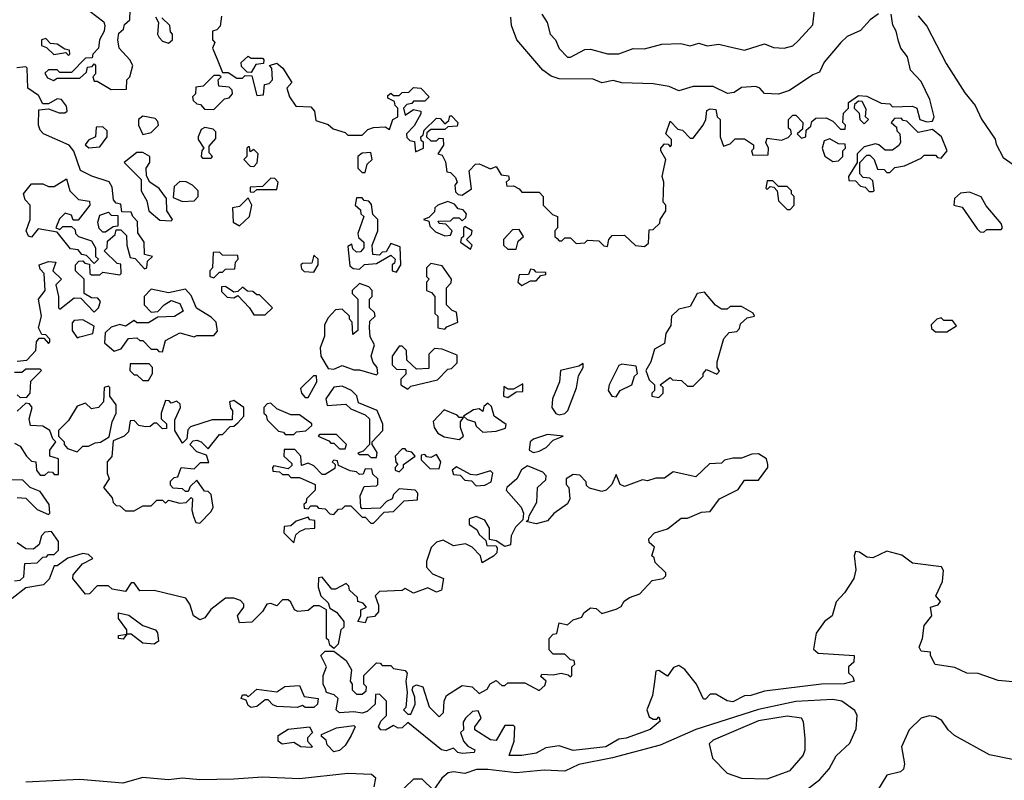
# Model space of a CAD drawing. Extents: x 2323203 to 2567568, y 883585 to 1022917.
# Tile 225 of 256: x 2497774 to 2501227, y 1016098 to 1018765. Entities that reach past the tile are written whole.
import ezdxf

# ---------------------------------------------------------------- set-up
doc = ezdxf.new("R2010")
doc.units = 0

msp = doc.modelspace()

# ---------------------------------------------------------------- linework, layer by layer
at = {"layer": '0CON10XD'}
for points in [[(2498020, 1018795), (2498068.3, 1018758.3), (2498072.5, 1018745), (2498070, 1018725), (2498053.3, 1018695), (2498050, 1018665), (2498030, 1018645), (2498028.3, 1018631.7), (2498005, 1018630), (2497955, 1018580), (2497915, 1018580), (2497905, 1018590), (2497875, 1018590), (2497861.7, 1018578.3), (2497871.7, 1018561.7), (2497892.5, 1018552.5), (2497905, 1018560), (2497985, 1018560), (2498008.3, 1018581.7), (2498011.7, 1018598.3), (2498028.3, 1018601.7), (2498035, 1018610), (2498040, 1018605), (2498040, 1018575), (2498030, 1018565), (2498035, 1018550), (2498045, 1018550), (2498095, 1018520), (2498148.3, 1018521.7), (2498150, 1018555), (2498160, 1018565), (2498170, 1018605), (2498160, 1018625), (2498122.5, 1018665), (2498117.5, 1018695), (2498121.7, 1018718.3), (2498138.3, 1018731.7), (2498141.7, 1018748.3), (2498160, 1018765), (2498161.7, 1018798.3)], [(2498250, 1018775), (2498260, 1018755), (2498257.5, 1018715), (2498263, 1018703), (2498275, 1018690), (2498295, 1018682.5), (2498310, 1018695), (2498310, 1018715), (2498303, 1018723), (2498300, 1018745), (2498271.7, 1018771.7)], [(2498481.7, 1018778.3), (2498477, 1018743), (2498465, 1018730), (2498450, 1018725), (2498450, 1018695), (2498457.5, 1018685), (2498450, 1018665), (2498466.4, 1018626.4)], [(2498466.4, 1018626.4), (2498485, 1018580), (2498505, 1018580), (2498535, 1018560), (2498555, 1018560), (2498565, 1018570), (2498588.3, 1018568.3), (2498605, 1018500), (2498628.3, 1018501.7), (2498631.7, 1018538.3), (2498648.3, 1018541.7), (2498660, 1018555), (2498657.5, 1018595), (2498650, 1018605), (2498675, 1018612.5), (2498696.7, 1018595), (2498727.5, 1018545), (2498710, 1018525), (2498720, 1018495), (2498741.7, 1018461.7), (2498795, 1018460), (2498807.5, 1018445), (2498811.7, 1018411.7), (2498855, 1018397.5), (2498873, 1018383), (2498915, 1018370), (2498925, 1018360), (2498975, 1018360), (2498995, 1018380), (2499015, 1018387.5), (2499055, 1018390), (2499070, 1018380), (2499082.5, 1018415), (2499100, 1018425), (2499100, 1018455), (2499090, 1018465), (2499088.3, 1018478.3), (2499065, 1018490), (2499065, 1018500), (2499075, 1018507.5), (2499085, 1018500), (2499105, 1018500), (2499115, 1018510), (2499138.3, 1018511.7), (2499155, 1018527.5), (2499180, 1018525), (2499210, 1018495), (2499195, 1018480), (2499155, 1018480), (2499148.3, 1018471.7), (2499131.7, 1018468.3), (2499120, 1018455), (2499125, 1018430), (2499155, 1018450), (2499180, 1018445), (2499180, 1018435), (2499157, 1018393), (2499130, 1018365), (2499131.7, 1018351.7), (2499141.7, 1018341.7), (2499158.3, 1018338.3), (2499161.7, 1018301.7), (2499190, 1018315), (2499190, 1018335), (2499181.7, 1018341.7), (2499180, 1018355), (2499188.3, 1018361.7), (2499191.7, 1018378.3), (2499235, 1018420), (2499248.3, 1018418.3), (2499265, 1018400), (2499278.3, 1018411.7), (2499281.7, 1018428.3), (2499288.3, 1018428.3), (2499310, 1018405), (2499308.3, 1018391.7), (2499275, 1018390), (2499265, 1018380), (2499215, 1018380), (2499201.7, 1018368.3), (2499200, 1018355), (2499215, 1018340), (2499235, 1018340), (2499245, 1018350), (2499258.3, 1018348.3), (2499260, 1018325), (2499240, 1018295), (2499255, 1018290), (2499267, 1018267), (2499271.7, 1018231.7), (2499285, 1018230), (2499301.7, 1018211.7), (2499307.5, 1018195), (2499300, 1018185), (2499301.7, 1018161.7), (2499311.7, 1018151.7), (2499325, 1018150), (2499358.3, 1018171.7), (2499350, 1018235), (2499371.7, 1018258.3), (2499385, 1018260), (2499425, 1018242.5), (2499445, 1018250), (2499461.7, 1018221.7), (2499488.3, 1018218.3), (2499490, 1018205), (2499480, 1018195), (2499481.7, 1018181.7), (2499505, 1018182.5), (2499525, 1018172.5), (2499535, 1018160), (2499595, 1018160), (2499610, 1018145), (2499610, 1018115), (2499641.7, 1018081.7), (2499660, 1018075), (2499660, 1018035), (2499650, 1018025), (2499650, 1018005), (2499658.3, 1017998.3), (2499665, 1017990), (2499675, 1017990), (2499685, 1018000), (2499705, 1018000), (2499725, 1017980), (2499755, 1017982.5), (2499765, 1017992.5), (2499805, 1017990), (2499821.7, 1017971.7), (2499835, 1017970), (2499840, 1017995), (2499851.7, 1018008.3), (2499895, 1018010), (2499933, 1017973), (2499965, 1017970), (2499978.3, 1017981.7), (2499981.7, 1018028.3), (2499995, 1018030), (2500018.3, 1018051.7), (2500020, 1018065), (2500040, 1018095), (2500040, 1018115), (2500030, 1018125), (2500032.5, 1018195), (2500026.7, 1018215), (2500040, 1018275), (2500022.5, 1018305), (2500022.5, 1018315), (2500035, 1018330), (2500048.3, 1018328.3), (2500055, 1018320), (2500060, 1018325), (2500060, 1018345), (2500040, 1018365), (2500055, 1018410), (2500081.7, 1018381.7), (2500098.3, 1018378.3), (2500125, 1018350), (2500135, 1018350), (2500170, 1018395), (2500180, 1018415), (2500183.6, 1018446.4), (2500195, 1018452.5), (2500215, 1018450), (2500220, 1018425), (2500230, 1018415), (2500230, 1018355), (2500241.7, 1018321.7), (2500265, 1018330), (2500283, 1018347), (2500315, 1018347.5), (2500347, 1018327), (2500347, 1018313), (2500340, 1018305), (2500345, 1018290), (2500398.3, 1018291.7), (2500400, 1018315), (2500390, 1018335), (2500395, 1018350), (2500445, 1018342.5), (2500468.3, 1018351.7), (2500480, 1018365), (2500478.3, 1018378.3), (2500470, 1018385), (2500470, 1018415), (2500485, 1018430), (2500495, 1018430), (2500520, 1018405), (2500518.3, 1018381.7), (2500500, 1018365), (2500515, 1018350), (2500530, 1018355), (2500531.7, 1018378.3), (2500548.3, 1018391.7), (2500551.7, 1018408.3), (2500565, 1018420), (2500601.7, 1018421.7), (2500625, 1018410), (2500651.7, 1018381.7), (2500668.3, 1018381.7), (2500670, 1018395), (2500660, 1018405), (2500663, 1018437), (2500680, 1018455), (2500680, 1018475), (2500715, 1018500), (2500745, 1018497.5), (2500795, 1018472.5), (2500825, 1018470), (2500835, 1018460), (2500905, 1018462.5), (2500920, 1018455), (2500930, 1018415), (2500955, 1018407.5), (2500975, 1018410), (2500980, 1018425), (2500965.7, 1018485), (2500935, 1018548.8), (2500898, 1018588), (2500887.5, 1018635), (2500863.3, 1018665), (2500855, 1018690), (2500847.5, 1018725), (2500835.7, 1018745.7), (2500829.2, 1018785)], [(2500785, 1018785.8), (2500756.2, 1018765), (2500722.5, 1018727.5), (2500675, 1018706), (2500653.8, 1018685), (2500595, 1018616.2), (2500578.8, 1018581.2), (2500555, 1018572), (2500472.7, 1018517.3), (2500435, 1018503.8), (2500386, 1018506), (2500368.8, 1018525), (2500355, 1018530.8), (2500305, 1018527.5), (2500279.6, 1018510.5), (2500256.4, 1018506.4), (2500205, 1018530.8), (2500135, 1018530.8), (2500085, 1018516.2), (2500051.2, 1018531.2), (2499995, 1018540.6), (2499885, 1018544.3), (2499855, 1018551.9), (2499815, 1018544.2), (2499785, 1018557.3), (2499665, 1018558.5), (2499637.6, 1018567.6), (2499607.9, 1018587.9), (2499516.7, 1018695), (2499498.6, 1018745), (2499495.7, 1018774.3)], [(2499604.2, 1018785), (2499624, 1018755), (2499634.2, 1018715), (2499652.5, 1018695), (2499665, 1018663.8), (2499695, 1018634.2), (2499705.6, 1018634.4), (2499755, 1018660.8), (2499775, 1018662), (2499835, 1018645.7), (2499875, 1018645.7), (2499925, 1018664.2), (2499965, 1018663.3), (2500025, 1018679.4), (2500092.3, 1018682.3), (2500125, 1018674.2), (2500155, 1018682.5), (2500185, 1018674.2), (2500225, 1018680), (2500258.8, 1018671.2), (2500315, 1018658), (2500385, 1018681.2), (2500417.3, 1018667.3), (2500455, 1018665.8), (2500485, 1018674.2), (2500505, 1018692), (2500555, 1018747.5), (2500561.2, 1018798.8)], [(2500925, 1018778.8), (2500955, 1018742.5), (2501022.2, 1018612.2), (2501088.5, 1018508.5), (2501124.5, 1018465), (2501147, 1018416.9), (2501195, 1018345.8), (2501198.3, 1018328.3), (2501222, 1018282), (2501257.8, 1018257.8)], [(2497945, 1018640), (2497950, 1018645), (2497948.3, 1018658.3), (2497931.7, 1018661.7), (2497905, 1018680), (2497881.7, 1018681.7), (2497865, 1018700), (2497850, 1018695), (2497850, 1018675), (2497868.3, 1018668.3), (2497893, 1018643), (2497935, 1018650), (2497945, 1018640)], [(2498585, 1018580), (2498571.7, 1018581.7), (2498551.7, 1018601.7), (2498550, 1018615), (2498575, 1018637.5), (2498585, 1018630), (2498625, 1018630), (2498630, 1018625), (2498628.3, 1018611.7), (2498601.7, 1018608.3), (2498585, 1018580)], [(2498125, 1017870), (2498130, 1017875), (2498128.3, 1017908.3), (2498115, 1017910), (2498070, 1017955), (2498080, 1017965), (2498081.7, 1017988.3), (2498108.3, 1018011.7), (2498111.7, 1018028.3), (2498128.3, 1018028.3), (2498148.3, 1018008.3), (2498150, 1017975), (2498161.7, 1017931.7), (2498178.3, 1017928.3), (2498211.7, 1017891.7), (2498220, 1017895), (2498221.7, 1017918.3), (2498240, 1017935), (2498211.7, 1017941.7), (2498210, 1017985), (2498188.3, 1018018.3), (2498187, 1018057), (2498170, 1018075), (2498165, 1018090), (2498131.7, 1018091.7), (2498128.3, 1018118.3), (2498111.7, 1018121.7), (2498103, 1018133), (2498098, 1018178), (2498087, 1018197), (2498026.4, 1018216.4), (2497987, 1018237), (2497963.9, 1018303.9), (2497946.7, 1018325), (2497857.5, 1018365), (2497845, 1018377.5), (2497840, 1018395), (2497841.2, 1018448.8), (2497875, 1018452.5), (2497911.7, 1018438.3), (2497931.7, 1018438.3), (2497940, 1018445), (2497938.3, 1018461.7), (2497920, 1018485), (2497905, 1018487.5), (2497875, 1018470), (2497855, 1018470), (2497839.3, 1018499.3), (2497802.5, 1018525), (2497800, 1018595), (2497795, 1018600), (2497763.6, 1018596.4)], [(2498455, 1018450), (2498491.7, 1018488.3), (2498508.3, 1018491.7), (2498520, 1018505), (2498518.3, 1018518.3), (2498508.3, 1018528.3), (2498471.7, 1018531.7), (2498470, 1018555), (2498480, 1018565), (2498475, 1018570), (2498455, 1018570), (2498417.5, 1018532.5), (2498391.7, 1018528.3), (2498390, 1018505), (2498380, 1018495), (2498381.7, 1018481.7), (2498395, 1018470), (2498408.3, 1018468.3), (2498421.7, 1018451.7), (2498455, 1018450)], [(2500735, 1018400), (2500750, 1018415), (2500740, 1018425), (2500741.7, 1018451.7), (2500728.3, 1018478.3), (2500715, 1018480), (2500701.7, 1018468.3), (2500700, 1018455), (2500717, 1018437), (2500720, 1018415), (2500735, 1018400)], [(2498205, 1018362.5), (2498235, 1018370), (2498260, 1018395), (2498258.3, 1018408.3), (2498248.3, 1018418.3), (2498205, 1018427.5), (2498190, 1018415), (2498190, 1018395), (2498205, 1018362.5)], [(2498016.4, 1018316.4), (2498055, 1018320), (2498080, 1018355), (2498080, 1018375), (2498065, 1018390), (2498041.7, 1018388.3), (2498040, 1018355), (2498015, 1018342.5), (2498003.9, 1018326.1), (2498016.4, 1018316.4)], [(2500765, 1018162.5), (2500770, 1018165), (2500765, 1018200), (2500755, 1018210), (2500731.7, 1018211.7), (2500720, 1018225), (2500720, 1018265), (2500745, 1018290), (2500755, 1018290), (2500770, 1018275), (2500781.7, 1018241.7), (2500805, 1018240), (2500815, 1018230), (2500825, 1018230), (2500842.5, 1018247.5), (2500877, 1018253), (2500935, 1018280), (2500945, 1018290), (2500985, 1018290), (2500991.7, 1018281.7), (2501005, 1018280), (2501026.2, 1018305), (2501006.7, 1018355), (2500975, 1018380), (2500925, 1018370), (2500885, 1018410), (2500871.7, 1018411.7), (2500865, 1018420), (2500841.7, 1018418.3), (2500830, 1018405), (2500848.3, 1018388.3), (2500850, 1018375), (2500860, 1018365), (2500862.5, 1018335), (2500856.4, 1018323.6), (2500835, 1018307.5), (2500808.3, 1018308.3), (2500787, 1018327), (2500775, 1018330), (2500735, 1018320), (2500710, 1018295), (2500710, 1018265), (2500680, 1018215), (2500681.7, 1018201.7), (2500705, 1018200), (2500721.7, 1018181.7), (2500738.3, 1018178.3), (2500753, 1018163), (2500765, 1018162.5)], [(2498445, 1018280), (2498450, 1018285), (2498438.3, 1018298.3), (2498438.3, 1018321.7), (2498461.7, 1018348.3), (2498461.7, 1018371.7), (2498451.7, 1018381.7), (2498422.5, 1018387.5), (2498410, 1018380), (2498400, 1018355), (2498400, 1018345), (2498420, 1018315), (2498413, 1018307), (2498410, 1018285), (2498415, 1018280), (2498445, 1018280)], [(2500625, 1018267.5), (2500645, 1018270), (2500660, 1018285), (2500660, 1018305), (2500670, 1018315), (2500668.3, 1018328.3), (2500645, 1018330), (2500615, 1018347.5), (2500595, 1018340), (2500587.5, 1018315), (2500597, 1018287), (2500625, 1018267.5)], [(2498305, 1018060), (2498310, 1018065), (2498290, 1018095), (2498288.3, 1018138.3), (2498263, 1018173), (2498230, 1018195), (2498218.3, 1018218.3), (2498217.5, 1018245), (2498230, 1018265), (2498230, 1018285), (2498205, 1018300), (2498185, 1018300), (2498140, 1018265), (2498200, 1018205), (2498200, 1018165), (2498219.6, 1018129.5), (2498226.7, 1018095), (2498265, 1018062.5), (2498305, 1018060)], [(2498595, 1018250), (2498607, 1018263), (2498610, 1018295), (2498595, 1018310), (2498581.7, 1018301.7), (2498580, 1018320), (2498575, 1018320), (2498570, 1018315), (2498570, 1018285), (2498560, 1018275), (2498581.7, 1018251.7), (2498595, 1018250)], [(2498985, 1018230), (2498991.7, 1018258.3), (2499010, 1018275), (2499005, 1018300), (2498975, 1018297.5), (2498960, 1018285), (2498960, 1018245), (2498975, 1018230), (2498985, 1018230)], [(2498035, 1017910), (2498008.3, 1017938.3), (2497991.7, 1017941.7), (2497978.3, 1017958.3), (2497951.7, 1017961.7), (2497905, 1018020), (2497838.3, 1018031.7), (2497815, 1018002.5), (2497805, 1018006.7), (2497796.7, 1018025), (2497810, 1018065), (2497810, 1018115), (2497793, 1018133), (2497787.5, 1018155), (2497815, 1018190), (2497855, 1018190), (2497875, 1018180), (2497895, 1018180), (2497937.5, 1018207.5), (2497950, 1018165), (2497980, 1018135), (2498018.3, 1018128.3), (2498020, 1018115), (2497978.3, 1018061.7), (2497961.7, 1018061.7), (2497955, 1018080), (2497933, 1018087), (2497913, 1018067), (2497900, 1018035), (2497915, 1018030), (2497925, 1018040), (2497955, 1018040), (2497968.3, 1018028.3), (2497970, 1018015), (2497980, 1018005), (2498025, 1017990), (2498040, 1017965), (2498040, 1017935), (2498050, 1017925), (2498035, 1017910)], [(2498345, 1018127.5), (2498385, 1018130), (2498400, 1018145), (2498400, 1018165), (2498380, 1018185), (2498357, 1018197), (2498335, 1018197.5), (2498315, 1018180), (2498311.7, 1018141.7), (2498345, 1018127.5)], [(2498595, 1018160), (2498605, 1018170), (2498675, 1018170), (2498680, 1018195), (2498668.3, 1018208.3), (2498655, 1018210), (2498625, 1018180), (2498581.7, 1018178.3), (2498581.7, 1018161.7), (2498595, 1018160)], [(2500475, 1018100), (2500490, 1018115), (2500490, 1018145), (2500480, 1018155), (2500480, 1018165), (2500465, 1018180), (2500435, 1018180), (2500415, 1018200), (2500395, 1018200), (2500390, 1018175), (2500395, 1018170), (2500405, 1018180), (2500418.3, 1018178.3), (2500430, 1018165), (2500435, 1018130), (2500465, 1018100), (2500475, 1018100)], [(2501155, 1018020), (2501165, 1018030), (2501215, 1018030), (2501220, 1018035), (2501215, 1018050), (2501162.5, 1018112.5), (2501145, 1018143.8), (2501105, 1018160), (2501073, 1018157), (2501051.7, 1018138.3), (2501050, 1018115), (2501078.3, 1018108.3), (2501131.7, 1018031.7), (2501141.7, 1018021.7), (2501155, 1018020)], [(2498545, 1018042.5), (2498580, 1018075), (2498587.5, 1018115), (2498575, 1018140), (2498545, 1018110), (2498520, 1018105), (2498522.5, 1018055), (2498545, 1018042.5)], [(2499095, 1017880), (2499110, 1017905), (2499108.3, 1017968.3), (2499075, 1017980), (2499058.3, 1017951.7), (2499045, 1017950), (2499035, 1017940), (2499011.7, 1017941.7), (2499010, 1017975), (2499030, 1018025), (2499030, 1018065), (2499011.7, 1018081.7), (2499007.5, 1018117.5), (2498998.3, 1018128.3), (2498981.7, 1018131.7), (2498975, 1018140), (2498955, 1018140), (2498950, 1018115), (2498968.3, 1018098.3), (2498970, 1018085), (2498980, 1018075), (2498960, 1018015), (2498961.7, 1018001.7), (2498980, 1017985), (2498980, 1017965), (2498968.3, 1017951.7), (2498955, 1017950), (2498941.7, 1017961.7), (2498938.3, 1017978.3), (2498925, 1017970), (2498931.7, 1017901.7), (2498943, 1017893), (2498965, 1017890), (2498983, 1017907), (2499025, 1017910), (2499075, 1017940), (2499090, 1017925), (2499088.3, 1017911.7), (2499080, 1017905), (2499080, 1017885), (2499095, 1017880)], [(2499265, 1018007.5), (2499285, 1018010), (2499290, 1018025), (2499268.3, 1018048.3), (2499245, 1018050), (2499241.7, 1018058.3), (2499285, 1018060), (2499295, 1018070), (2499315, 1018070), (2499325, 1018060), (2499338.3, 1018071.7), (2499340, 1018085), (2499328.3, 1018098.3), (2499311.7, 1018101.7), (2499298.3, 1018118.3), (2499275, 1018127.5), (2499240, 1018115), (2499230, 1018105), (2499228.3, 1018091.7), (2499208.3, 1018071.7), (2499190, 1018065), (2499208.3, 1018058.3), (2499211.7, 1018041.7), (2499231.7, 1018021.7), (2499265, 1018007.5)], [(2498075, 1018020), (2498065, 1018020), (2498053, 1018033), (2498047.5, 1018055), (2498055, 1018080), (2498085, 1018090), (2498095, 1018080), (2498118.3, 1018078.3), (2498118.3, 1018041.7), (2498101.7, 1018038.3), (2498075, 1018020)], [(2499355, 1017960), (2499360, 1017975), (2499340, 1017995), (2499358.3, 1018011.7), (2499360, 1018025), (2499335, 1018040), (2499330, 1018035), (2499330, 1018005), (2499321.7, 1017998.3), (2499320, 1017985), (2499355, 1017960)], [(2499515, 1017960), (2499521.7, 1017988.3), (2499540, 1018005), (2499525, 1018030), (2499501.7, 1018028.3), (2499470, 1017995), (2499470, 1017975), (2499485, 1017960), (2499515, 1017960)], [(2498455, 1017860), (2498475, 1017880), (2498485, 1017880), (2498495, 1017890), (2498528.3, 1017891.7), (2498530, 1017915), (2498540, 1017925), (2498538.3, 1017938.3), (2498485, 1017940), (2498475, 1017950), (2498451.7, 1017948.3), (2498450, 1017895), (2498440, 1017885), (2498440, 1017865), (2498455, 1017860)], [(2497765, 1017567.5), (2497798.3, 1017571.7), (2497830, 1017605), (2497832.5, 1017635), (2497841.7, 1017648.3), (2497858.3, 1017648.3), (2497875, 1017630), (2497880, 1017635), (2497880, 1017645), (2497865, 1017660), (2497851.7, 1017661.7), (2497840, 1017685), (2497850, 1017725), (2497840, 1017785), (2497862.5, 1017815), (2497860, 1017875), (2497845, 1017890), (2497842.5, 1017905), (2497875, 1017916.7), (2497900, 1017915), (2497890, 1017885), (2497920, 1017855), (2497900, 1017835), (2497910, 1017795), (2497910, 1017755), (2497915, 1017750), (2497965, 1017790), (2497988.3, 1017788.3), (2498035, 1017740), (2498050, 1017755), (2498057.5, 1017777.5), (2498048.3, 1017788.3), (2498025, 1017790), (2498000, 1017805), (2498000, 1017855), (2497970, 1017885), (2497970, 1017905), (2497981.7, 1017918.3), (2497995, 1017920), (2498001.7, 1017911.7), (2498018.3, 1017908.3), (2498020, 1017875), (2498025, 1017870), (2498055, 1017870), (2498065, 1017880), (2498125, 1017870)], [(2498805, 1017880), (2498820, 1017905), (2498820, 1017925), (2498805, 1017940), (2498798.3, 1017911.7), (2498765, 1017910), (2498760, 1017905), (2498761.7, 1017891.7), (2498771.7, 1017881.7), (2498805, 1017880)], [(2499265, 1017680), (2499271.7, 1017688.3), (2499310, 1017705), (2499305, 1017740), (2499290, 1017745), (2499270, 1017765), (2499270, 1017825), (2499287, 1017843), (2499287.5, 1017855), (2499255, 1017902.5), (2499215, 1017910), (2499200, 1017895), (2499200, 1017865), (2499210, 1017855), (2499200, 1017845), (2499200, 1017815), (2499218.3, 1017808.3), (2499230, 1017795), (2499230, 1017735), (2499240, 1017725), (2499240, 1017685), (2499265, 1017680)], [(2499535, 1017832.5), (2499565, 1017850), (2499585, 1017850), (2499601.7, 1017868.3), (2499618.3, 1017871.7), (2499618.3, 1017878.3), (2499585, 1017880), (2499578.3, 1017888.3), (2499565, 1017890), (2499558.3, 1017871.7), (2499525, 1017870), (2499520, 1017845), (2499535, 1017832.5)], [(2499025, 1017520), (2499030, 1017525), (2499027.5, 1017545), (2499013, 1017563), (2499006.7, 1017585), (2499017.5, 1017625), (2499003, 1017653), (2499000, 1017685), (2499001.7, 1017708.3), (2499020, 1017725), (2499018.3, 1017738.3), (2499000, 1017755), (2499000, 1017785), (2499010, 1017795), (2499010, 1017815), (2498998.3, 1017828.3), (2498965, 1017840), (2498940, 1017815), (2498940, 1017805), (2498960, 1017785), (2498960, 1017675), (2498941.7, 1017661.7), (2498940, 1017705), (2498930, 1017715), (2498930, 1017725), (2498905, 1017750), (2498881.7, 1017748.3), (2498855, 1017720), (2498842.5, 1017695), (2498842.5, 1017655), (2498827.5, 1017615), (2498830, 1017585), (2498855, 1017542.5), (2498875, 1017540), (2498905, 1017552.5), (2498945, 1017537.5), (2498965, 1017537.5), (2499025, 1017520)], [(2498275, 1017600), (2498285, 1017640), (2498335, 1017667.5), (2498385, 1017652.5), (2498395, 1017657.5), (2498455, 1017657.5), (2498467, 1017673), (2498462.5, 1017705), (2498445, 1017722.5), (2498393.6, 1017753.6), (2498375, 1017797.5), (2498355, 1017820), (2498295, 1017807.5), (2498235, 1017820), (2498210, 1017795), (2498210, 1017765), (2498235, 1017740), (2498258.3, 1017741.7), (2498280, 1017765), (2498305, 1017780), (2498335, 1017770), (2498347, 1017743), (2498316.2, 1017723.8), (2498258.3, 1017721.7), (2498225, 1017702.5), (2498185, 1017702.5), (2498175, 1017710), (2498145, 1017690), (2498125, 1017696.7), (2498095, 1017687.5), (2498073, 1017667), (2498071.7, 1017631.7), (2498105, 1017603.3), (2498129.3, 1017610.7), (2498155, 1017647.5), (2498185, 1017650), (2498195, 1017640), (2498205, 1017640), (2498235, 1017610), (2498255, 1017610), (2498261.7, 1017601.7), (2498275, 1017600)], [(2498635, 1017730), (2498660, 1017755), (2498615, 1017800), (2498605, 1017800), (2498591.7, 1017811.7), (2498573, 1017813), (2498555, 1017827.5), (2498538.3, 1017811.7), (2498525, 1017810), (2498495, 1017830), (2498481.7, 1017828.3), (2498481.7, 1017811.7), (2498501.7, 1017791.7), (2498525, 1017790), (2498538.3, 1017798.3), (2498580, 1017755), (2498595, 1017730), (2498635, 1017730)], [(2500015, 1017440), (2500030, 1017455), (2500030, 1017475), (2500020, 1017485), (2500055, 1017510), (2500062.5, 1017502.5), (2500095, 1017500), (2500115, 1017480), (2500135, 1017480), (2500170, 1017515), (2500170, 1017525), (2500181.7, 1017538.3), (2500218.3, 1017521.7), (2500227.5, 1017532.5), (2500220, 1017545), (2500220, 1017565), (2500243, 1017647), (2500261.7, 1017668.3), (2500288.3, 1017671.7), (2500298.3, 1017681.7), (2500301.7, 1017698.3), (2500325, 1017720), (2500350, 1017725), (2500346.4, 1017736.4), (2500305, 1017760), (2500265, 1017760), (2500255, 1017750), (2500235, 1017750), (2500213.6, 1017763.6), (2500175, 1017810), (2500150, 1017805), (2500125, 1017760), (2500085, 1017750), (2500060, 1017725), (2500057, 1017693), (2500040, 1017665), (2500035, 1017630), (2500000, 1017610), (2499987.5, 1017565), (2499970, 1017535), (2499981.7, 1017501.7), (2500000, 1017485), (2500000, 1017465), (2499990, 1017455), (2499990, 1017445), (2500015, 1017440)], [(2497975, 1017650), (2497985, 1017652.5), (2498030, 1017665), (2498035, 1017690), (2497995, 1017712.5), (2497965, 1017710), (2497958.3, 1017701.7), (2497957.5, 1017675), (2497975, 1017650)], [(2501025, 1017670), (2501058.3, 1017691.7), (2501045, 1017710), (2501015, 1017710), (2501005, 1017720), (2500990, 1017715), (2500970, 1017695), (2500971.7, 1017681.7), (2500985, 1017670), (2501025, 1017670)], [(2499135, 1017470), (2499145, 1017480), (2499238.3, 1017501.7), (2499275, 1017540), (2499288.3, 1017541.7), (2499308.3, 1017561.7), (2499308.3, 1017588.3), (2499255, 1017610), (2499228.3, 1017611.7), (2499208.3, 1017591.7), (2499208.3, 1017541.7), (2499165, 1017540), (2499131.7, 1017571.7), (2499130, 1017605), (2499115, 1017620), (2499105, 1017620), (2499080, 1017585), (2499080, 1017555), (2499095, 1017540), (2499128.3, 1017538.3), (2499128.3, 1017521.7), (2499110, 1017505), (2499110, 1017485), (2499135, 1017470)], [(2497765, 1017450), (2497775, 1017440), (2497798.3, 1017441.7), (2497810, 1017455), (2497813, 1017497), (2497850, 1017535), (2497845, 1017540), (2497795, 1017540), (2497781.7, 1017528.3), (2497755, 1017527.5)], [(2498225, 1017500), (2498240, 1017525), (2498240, 1017545), (2498228.3, 1017558.3), (2498161.7, 1017558.3), (2498160, 1017535), (2498175, 1017520), (2498185, 1017520), (2498205, 1017500), (2498225, 1017500)], [(2499665, 1017380), (2499685, 1017384.2), (2499695.7, 1017395), (2499725.9, 1017474.1), (2499733.6, 1017516.4), (2499750, 1017545), (2499750, 1017560), (2499735, 1017550), (2499670, 1017535), (2499666.7, 1017495), (2499642.5, 1017435), (2499640, 1017405), (2499654.3, 1017384.3), (2499665, 1017380)], [(2499865, 1017442.5), (2499880, 1017465), (2499920, 1017485), (2499930, 1017515), (2499940, 1017525), (2499935, 1017550), (2499885, 1017557.5), (2499875, 1017552.5), (2499841.2, 1017485), (2499837.5, 1017465), (2499850, 1017445), (2499865, 1017442.5)], [(2498785, 1017440), (2498816.2, 1017495), (2498815, 1017516.7), (2498804.2, 1017515.8), (2498758.3, 1017471.7), (2498762.5, 1017455), (2498775, 1017440), (2498785, 1017440)], [(2497975, 1017250), (2497995, 1017270), (2498015, 1017270), (2498038.3, 1017281.7), (2498057, 1017283), (2498087.5, 1017302.5), (2498097.5, 1017355), (2498112.5, 1017385), (2498112.5, 1017415), (2498090, 1017445), (2498090, 1017475), (2498085, 1017480), (2498070, 1017475), (2498067.5, 1017425), (2498050, 1017405), (2498025, 1017400), (2498005, 1017420), (2497975, 1017410), (2497945, 1017360), (2497910, 1017325), (2497910, 1017305), (2497930, 1017285), (2497930, 1017275), (2497941.7, 1017261.7), (2497975, 1017250)], [(2499025, 1017230), (2499027, 1017247), (2499010, 1017275), (2499010, 1017285), (2499047.5, 1017325), (2499047, 1017347), (2499027.5, 1017395), (2498961.7, 1017421.7), (2498956.1, 1017446.1), (2498937.5, 1017465), (2498905, 1017480), (2498875, 1017476.7), (2498847.5, 1017435), (2498851.7, 1017411.7), (2498917, 1017417), (2498935, 1017400), (2498985, 1017380), (2499000, 1017365), (2499000, 1017275), (2498978.3, 1017251.7), (2498960, 1017245), (2498965, 1017240), (2498995, 1017240), (2499005, 1017230), (2499025, 1017230)], [(2499485, 1017440), (2499515, 1017460), (2499538.3, 1017461.7), (2499538.3, 1017488.3), (2499505, 1017470), (2499485, 1017470), (2499471.7, 1017478.3), (2499470, 1017445), (2499485, 1017440)], [(2498405, 1017000), (2498445, 1017040), (2498452.5, 1017055), (2498445, 1017100), (2498435, 1017110), (2498421.7, 1017111.7), (2498395, 1017150), (2498371.7, 1017128.3), (2498365, 1017110), (2498355, 1017110), (2498345, 1017120), (2498311.7, 1017121.7), (2498303, 1017133), (2498303, 1017147), (2498315, 1017160), (2498328.3, 1017161.7), (2498340, 1017195), (2498385, 1017190), (2498408.3, 1017211.7), (2498437.5, 1017212.5), (2498428.3, 1017238.3), (2498395, 1017250), (2498370, 1017275), (2498381.7, 1017288.3), (2498395, 1017290), (2498410, 1017285), (2498435, 1017260), (2498475, 1017310), (2498485, 1017310), (2498511.7, 1017338.3), (2498525, 1017340), (2498538.3, 1017351.7), (2498560, 1017375), (2498560, 1017405), (2498525, 1017430), (2498510, 1017425), (2498513, 1017403), (2498520, 1017395), (2498518.3, 1017361.7), (2498448.3, 1017361.7), (2498373, 1017337), (2498363, 1017327), (2498360, 1017295), (2498345, 1017280), (2498317.5, 1017325), (2498318.3, 1017361.7), (2498337.5, 1017405), (2498337, 1017417), (2498325, 1017427.5), (2498305, 1017420), (2498298.3, 1017428.3), (2498285, 1017430), (2498270, 1017385), (2498270, 1017365), (2498288.3, 1017348.3), (2498288.3, 1017331.7), (2498275, 1017330), (2498255, 1017350), (2498245, 1017350), (2498231.7, 1017338.3), (2498215, 1017337.5), (2498191.7, 1017341.7), (2498175, 1017360), (2498161.7, 1017358.3), (2498155, 1017320), (2498140, 1017305), (2498101.7, 1017288.3), (2498097, 1017233), (2498080, 1017215), (2498080, 1017175), (2498087.5, 1017155), (2498067.5, 1017125), (2498098.3, 1017088.3), (2498101.7, 1017071.7), (2498111.7, 1017061.7), (2498125, 1017060), (2498145, 1017042.5), (2498175, 1017042.5), (2498205, 1017060), (2498235, 1017060), (2498255, 1017080), (2498275, 1017080), (2498285, 1017070), (2498295, 1017080), (2498335, 1017070), (2498357.5, 1017072.5), (2498375, 1017090), (2498380, 1017085), (2498377.5, 1017045), (2498383, 1017023), (2498391.7, 1017001.7), (2498405, 1017000)], [(2497755, 1017280), (2497775, 1017270), (2497797.5, 1017235), (2497815, 1017217.5), (2497830, 1017215), (2497832.5, 1017185), (2497845, 1017167.5), (2497861.7, 1017168.3), (2497875, 1017180), (2497888.3, 1017178.3), (2497895, 1017170), (2497910, 1017170), (2497910, 1017225), (2497880, 1017235), (2497880, 1017255), (2497900, 1017285), (2497890, 1017295), (2497880, 1017325), (2497855, 1017340), (2497811.7, 1017341.7), (2497807.5, 1017365), (2497817.5, 1017405), (2497808.3, 1017418.3), (2497795, 1017420), (2497765, 1017392.5)], [(2498735, 1017310), (2498745, 1017320), (2498777, 1017323), (2498798.3, 1017341.7), (2498798.3, 1017348.3), (2498755, 1017380), (2498725, 1017380), (2498675, 1017400), (2498655, 1017420), (2498641.7, 1017418.3), (2498630, 1017405), (2498630, 1017385), (2498638.3, 1017378.3), (2498641.7, 1017361.7), (2498681.7, 1017321.7), (2498698.3, 1017318.3), (2498705, 1017310), (2498735, 1017310)], [(2499315, 1017292.5), (2499330, 1017305), (2499320, 1017335), (2499320, 1017355), (2499330, 1017370), (2499315, 1017370), (2499308.3, 1017378.3), (2499262.5, 1017397.5), (2499223.8, 1017356.2), (2499226.7, 1017335), (2499240, 1017315), (2499262.3, 1017302.3), (2499315, 1017292.5)], [(2499398.3, 1017318.3), (2499445, 1017322.5), (2499477, 1017333), (2499480, 1017345), (2499437.5, 1017375), (2499428.3, 1017408.3), (2499415, 1017420), (2499401.7, 1017408.3), (2499398.3, 1017391.7), (2499385, 1017400), (2499365, 1017397.5), (2499330, 1017375), (2499342.5, 1017362.5), (2499370, 1017355), (2499375, 1017340), (2499398.3, 1017318.3)], [(2498915, 1017260), (2498920, 1017275), (2498885, 1017310), (2498825, 1017310), (2498820, 1017305), (2498858.3, 1017288.3), (2498865, 1017280), (2498875, 1017280), (2498895, 1017260), (2498915, 1017260)], [(2499575, 1017247.5), (2499595, 1017252.5), (2499620, 1017265), (2499645, 1017290), (2499680, 1017305), (2499625, 1017310), (2499575, 1017293.8), (2499563.8, 1017285), (2499560, 1017255), (2499575, 1017247.5)], [(2499015, 1017000), (2499051.7, 1017038.3), (2499085, 1017040), (2499121.7, 1017078.3), (2499168.3, 1017081.7), (2499170, 1017105), (2499160, 1017115), (2499105, 1017120), (2499085, 1017100), (2499080, 1017085), (2499060, 1017075), (2499038.3, 1017051.7), (2498975, 1017050), (2498970, 1017055), (2498967.5, 1017095), (2498981.7, 1017128.3), (2499025, 1017130), (2499030, 1017135), (2499030, 1017155), (2499011.7, 1017171.7), (2499008.3, 1017188.3), (2498985, 1017190), (2498978.3, 1017171.7), (2498965, 1017170), (2498955, 1017180), (2498933, 1017183), (2498891.7, 1017201.7), (2498888.3, 1017218.3), (2498875, 1017220), (2498870, 1017215), (2498880, 1017205), (2498878.3, 1017191.7), (2498845, 1017170), (2498835, 1017170), (2498805, 1017200), (2498785, 1017210), (2498761.7, 1017201.7), (2498760, 1017235), (2498738.3, 1017258.3), (2498701.7, 1017258.3), (2498700, 1017235), (2498728.3, 1017208.3), (2498728.3, 1017201.7), (2498715, 1017190), (2498665, 1017200), (2498660, 1017195), (2498661.7, 1017181.7), (2498685, 1017180), (2498695, 1017170), (2498715, 1017170), (2498725, 1017160), (2498755, 1017160), (2498810, 1017135), (2498810, 1017115), (2498780, 1017085), (2498778.3, 1017071.7), (2498770, 1017065), (2498771.7, 1017051.7), (2498785, 1017050), (2498795, 1017060), (2498815, 1017060), (2498821.7, 1017051.7), (2498845, 1017050), (2498861.7, 1017031.7), (2498875, 1017030), (2498891.7, 1017048.3), (2498905, 1017050), (2498915, 1017060), (2498935, 1017060), (2498975, 1017020), (2498985, 1017020), (2499005, 1017000), (2499015, 1017000)], [(2499105, 1017180), (2499120, 1017195), (2499120, 1017205), (2499160, 1017235), (2499148.3, 1017248.3), (2499131.7, 1017251.7), (2499125, 1017260), (2499115, 1017260), (2499090, 1017235), (2499093, 1017213), (2499100, 1017205), (2499090, 1017195), (2499090, 1017185), (2499105, 1017180)], [(2498846.7, 1016416.7), (2498837.5, 1016435), (2498837.5, 1016465), (2498850, 1016495), (2498830, 1016535), (2498845, 1016550), (2498875, 1016550), (2498918.3, 1016518.3), (2498937.5, 1016485), (2498932.5, 1016445), (2498940, 1016435), (2498940, 1016415), (2498955, 1016400), (2498975, 1016400), (2498988.3, 1016411.7), (2498990, 1016425), (2498980, 1016435), (2498980, 1016465), (2499025, 1016510), (2499038.3, 1016508.3), (2499045, 1016500), (2499075, 1016500), (2499085, 1016490), (2499125, 1016482.5), (2499133, 1016473), (2499127.5, 1016445), (2499132.5, 1016405), (2499127.5, 1016352.5), (2499120, 1016345), (2499135, 1016330), (2499145, 1016330), (2499160, 1016365), (2499159.3, 1016389.3), (2499150, 1016415), (2499153.3, 1016426.7), (2499165, 1016432.5), (2499187.5, 1016425), (2499210, 1016355), (2499245, 1016320), (2499260, 1016335), (2499262.5, 1016375), (2499270, 1016395), (2499325, 1016430), (2499360, 1016425), (2499385, 1016402.5), (2499413, 1016417), (2499423.6, 1016436.4), (2499445, 1016447.5), (2499465, 1016430), (2499475, 1016430), (2499485, 1016440), (2499545, 1016440), (2499595, 1016412.5), (2499615, 1016430), (2499620, 1016445), (2499601.7, 1016461.7), (2499605, 1016470), (2499645, 1016467.5), (2499673, 1016473), (2499697.5, 1016467.5), (2499705, 1016460), (2499710, 1016465), (2499710, 1016495), (2499720, 1016505), (2499718.3, 1016518.3), (2499705, 1016520), (2499685, 1016540), (2499645, 1016540), (2499630, 1016555), (2499630, 1016595), (2499645, 1016610), (2499657, 1016613), (2499665, 1016650), (2499695, 1016642.5), (2499715, 1016660), (2499745, 1016670), (2499752.5, 1016685), (2499775, 1016702.5), (2499795, 1016700), (2499815, 1016682.5), (2499865, 1016697.5), (2499883, 1016707), (2499893.6, 1016726.4), (2499911.7, 1016738.3), (2499948.3, 1016751.7), (2499991.7, 1016798.3), (2500030, 1016805), (2500040, 1016815), (2500040, 1016825), (2500001.7, 1016861.7), (2499998.3, 1016878.3), (2499990, 1016885), (2500000, 1016915), (2499981.7, 1016931.7), (2499980, 1016945), (2500000, 1016965), (2500045, 1016980), (2500093.3, 1017016.7), (2500115, 1017017.5), (2500165, 1017037.5), (2500195, 1017040), (2500227.5, 1017085), (2500293, 1017117), (2500315, 1017150), (2500365, 1017150), (2500396.7, 1017195), (2500397.5, 1017205), (2500392.5, 1017225), (2500365, 1017242.5), (2500341.7, 1017241.7), (2500305, 1017227.5), (2500275, 1017227.5), (2500245, 1017220), (2500235, 1017210), (2500193, 1017207), (2500145, 1017162.5), (2500065, 1017180), (2500035, 1017157.5), (2500005, 1017157.5), (2499975, 1017147.5), (2499958.3, 1017151.7), (2499895, 1017127.5), (2499880, 1017135), (2499865, 1017170), (2499850, 1017135), (2499830, 1017115), (2499815, 1017110), (2499771.7, 1017121.7), (2499761.7, 1017131.7), (2499760, 1017145), (2499738.3, 1017168.3), (2499715, 1017170), (2499690, 1017155), (2499690, 1017135), (2499700, 1017125), (2499702.5, 1017085), (2499695, 1017067.5), (2499646.7, 1017033.3), (2499625, 1017007.5), (2499585, 1016997.5), (2499550, 1017005), (2499558.3, 1017011.7), (2499560, 1017025), (2499587, 1017073), (2499590, 1017125), (2499618.3, 1017151.7), (2499620, 1017165), (2499608.3, 1017178.3), (2499555, 1017200), (2499533.6, 1017186.4), (2499517.5, 1017155), (2499482.5, 1017125), (2499480, 1017115), (2499532.5, 1017055), (2499540, 1017035), (2499538.3, 1017011.7), (2499512.5, 1016985), (2499497.5, 1016955), (2499495, 1016923.3), (2499475, 1016917.5), (2499445, 1016937.5), (2499421.7, 1016941.7), (2499421.7, 1016981.7), (2499405, 1017010), (2499375, 1017022.5), (2499350, 1017015), (2499350, 1016995), (2499376.7, 1016976.7), (2499385, 1016960), (2499408.3, 1016938.3), (2499411.7, 1016921.7), (2499445, 1016920), (2499448.3, 1016911.7), (2499446.7, 1016895), (2499435, 1016883.3), (2499395, 1016860), (2499390, 1016885), (2499360, 1016915), (2499337, 1016927), (2499295, 1016920), (2499259.3, 1016939.3), (2499235, 1016932.5), (2499216.4, 1016913.6), (2499200, 1016865), (2499200, 1016845), (2499221.7, 1016821.7), (2499260, 1016805), (2499252.5, 1016765), (2499235, 1016757.5), (2499205, 1016772.5), (2499155, 1016753.8), (2499125, 1016770), (2499115, 1016763.3), (2499035, 1016760), (2499020, 1016745), (2499031.7, 1016711.7), (2499031.7, 1016688.3), (2499018.3, 1016671.7), (2498991.7, 1016668.3), (2498985, 1016650), (2498960, 1016655), (2498970, 1016675), (2498970, 1016695), (2498990, 1016705), (2498978.3, 1016718.3), (2498960, 1016725), (2498958.3, 1016738.3), (2498930, 1016765), (2498928.3, 1016778.3), (2498918.3, 1016788.3), (2498881.7, 1016768.3), (2498868.3, 1016768.3), (2498835, 1016810), (2498821.7, 1016808.3), (2498820, 1016775), (2498830, 1016745), (2498855, 1016720), (2498861.7, 1016701.7), (2498885, 1016687.5), (2498910, 1016655), (2498910, 1016635), (2498900, 1016625), (2498890, 1016575), (2498875, 1016560), (2498861.7, 1016571.7), (2498858.3, 1016588.3), (2498850, 1016595), (2498850, 1016695), (2498825, 1016710), (2498805, 1016710), (2498785, 1016693.3), (2498749.3, 1016689.3), (2498737.5, 1016695), (2498725, 1016722.5), (2498715, 1016730), (2498695, 1016730), (2498675, 1016710), (2498655, 1016717.5), (2498640, 1016715), (2498625, 1016690), (2498587.5, 1016652.5), (2498545, 1016650), (2498537.5, 1016675), (2498560, 1016705), (2498560, 1016715), (2498548.3, 1016728.3), (2498525, 1016736.7), (2498495, 1016736.7), (2498443.6, 1016696.4), (2498423, 1016667), (2498405, 1016660), (2498383.3, 1016675), (2498370, 1016715), (2498356.1, 1016736.1), (2498245, 1016763.3), (2498195, 1016762.5), (2498175, 1016790), (2498165, 1016790), (2498145, 1016760), (2498098.3, 1016768.3), (2498085, 1016780), (2498045, 1016780), (2498018.3, 1016751.7), (2498005, 1016750), (2497960, 1016805), (2497961.7, 1016818.3), (2497993.6, 1016856.4), (2498030, 1016875), (2498015, 1016890), (2497995, 1016892.5), (2497943, 1016877), (2497905, 1016850), (2497895, 1016850), (2497877, 1016803), (2497857, 1016783), (2497795, 1016772.5), (2497747.5, 1016735)], [(2499245, 1017190), (2499250, 1017215), (2499235, 1017240), (2499215, 1017230), (2499201.7, 1017231.7), (2499195, 1017240), (2499181.7, 1017238.3), (2499181.7, 1017221.7), (2499211.7, 1017191.7), (2499245, 1017190)], [(2499375, 1017130), (2499405, 1017132.5), (2499426.7, 1017145), (2499432.5, 1017175), (2499425, 1017182.5), (2499375, 1017167.5), (2499355, 1017170), (2499305, 1017197.5), (2499290, 1017185), (2499295, 1017170), (2499318.3, 1017168.3), (2499335, 1017150), (2499358.3, 1017148.3), (2499375, 1017130)], [(2497765, 1017090), (2497795, 1017087.5), (2497835, 1017047.5), (2497875, 1017030), (2497880, 1017035), (2497877.5, 1017065), (2497845, 1017110), (2497810, 1017125), (2497785, 1017150), (2497738.3, 1017151.7)], [(2498735, 1016930), (2498741.7, 1016958.3), (2498755, 1016970), (2498775, 1016980), (2498808.3, 1016981.7), (2498808.3, 1017008.3), (2498791.7, 1017011.7), (2498785, 1017020), (2498743, 1017007), (2498725, 1016990), (2498701.7, 1016988.3), (2498700, 1016965), (2498735, 1016930)], [(2497755, 1016797.5), (2497775, 1016800), (2497788.3, 1016811.7), (2497791.7, 1016858.3), (2497835, 1016860), (2497855, 1016880), (2497868.3, 1016881.7), (2497875, 1016890), (2497895, 1016890), (2497910, 1016905), (2497910, 1016935), (2497885, 1016970), (2497861.7, 1016968.3), (2497850, 1016955), (2497842.5, 1016925), (2497821.7, 1016908.3), (2497795, 1016910), (2497765, 1016930)], [(2501295, 1016440), (2501205, 1016447.1), (2501135, 1016472), (2501095, 1016473.8), (2501053, 1016493), (2500983.8, 1016503.8), (2500967.5, 1016535), (2500967.5, 1016547.5), (2500935, 1016550), (2500927.5, 1016565), (2500940, 1016595), (2500945, 1016640), (2500972.5, 1016675), (2500967.5, 1016705), (2500995, 1016712.5), (2501002.5, 1016725), (2500986.2, 1016745), (2501010, 1016795), (2501013.6, 1016833.6), (2501006.2, 1016846.2), (2500905, 1016858.8), (2500867.5, 1016887.5), (2500815, 1016901.2), (2500765, 1016877.5), (2500745, 1016880), (2500718.3, 1016898.3), (2500705, 1016900), (2500700, 1016885), (2500706.1, 1016836.1), (2500698.8, 1016805), (2500666.2, 1016755), (2500636.4, 1016723.6), (2500623.3, 1016675), (2500596, 1016654), (2500566.4, 1016613.6), (2500557.5, 1016557.5), (2500573.9, 1016543.9), (2500700, 1016535), (2500698.3, 1016511.7), (2500680, 1016495), (2500680, 1016475), (2500695, 1016460), (2500700, 1016445), (2500665, 1016436), (2500585, 1016434.5), (2500385, 1016410), (2500337.5, 1016395), (2500315, 1016394), (2500275, 1016373.1), (2500255, 1016376.7), (2500215, 1016400), (2500195, 1016400), (2500178.3, 1016381.7), (2500171.7, 1016381.7), (2500147.5, 1016435), (2500106.4, 1016486.4), (2500085, 1016500), (2500067, 1016493), (2500045, 1016462.5), (2500015, 1016482.5), (2500005, 1016480), (2499998.8, 1016435), (2499992.5, 1016395), (2499972.5, 1016345), (2499980.7, 1016320.7), (2499995, 1016312.5), (2500007.5, 1016312.5), (2500015, 1016320), (2500020, 1016305), (2499985, 1016276.2), (2499900, 1016245), (2499875, 1016242), (2499828.8, 1016215), (2499715, 1016202.5), (2499665, 1016218.8), (2499618.3, 1016211.7), (2499585, 1016192.5), (2499534.4, 1016184.4), (2499490, 1016185), (2499507.5, 1016235), (2499510, 1016285), (2499505, 1016290), (2499475, 1016290), (2499445, 1016237.5), (2499425, 1016240), (2499370, 1016275), (2499370, 1016285), (2499392.5, 1016315), (2499381.7, 1016341.7), (2499361.7, 1016338.3), (2499337.5, 1016315), (2499328.3, 1016301.7), (2499330, 1016275), (2499320, 1016265), (2499330, 1016235), (2499345, 1016217.5), (2499370, 1016205), (2499367.5, 1016195), (2499325, 1016192), (2499310, 1016195), (2499295, 1016210), (2499268.8, 1016201.2), (2499252.5, 1016205), (2499135, 1016300), (2499115, 1016281.2), (2499100.7, 1016280.7), (2499085, 1016290), (2499056.4, 1016273.6), (2499040, 1016275), (2499032.5, 1016285), (2499040, 1016305), (2499060, 1016325), (2499060, 1016375), (2499035, 1016400), (2499021.7, 1016398.3), (2499020, 1016365), (2498991.7, 1016338.3), (2498975, 1016332.5), (2498945, 1016337.5), (2498895, 1016333.8), (2498883.3, 1016345), (2498890, 1016385), (2498877, 1016397), (2498850, 1016405), (2498846.7, 1016416.7)], [(2498245, 1016574.6), (2498205, 1016578), (2498165, 1016610), (2498150, 1016610), (2498137, 1016593), (2498120, 1016595), (2498120, 1016605), (2498150, 1016610), (2498150, 1016625), (2498120, 1016665), (2498120, 1016685), (2498157, 1016677), (2498205, 1016640), (2498250, 1016625), (2498257.5, 1016615), (2498260, 1016585), (2498245, 1016574.6)], [(2498805, 1016352.5), (2498775, 1016352.5), (2498765, 1016360), (2498746.7, 1016353.3), (2498675, 1016356.7), (2498661.7, 1016361.7), (2498645, 1016380), (2498635, 1016380), (2498605, 1016356.7), (2498585, 1016353.3), (2498575, 1016360), (2498568.3, 1016378.3), (2498550, 1016385), (2498555, 1016397.5), (2498567.5, 1016397.5), (2498575, 1016390), (2498605, 1016416.7), (2498675, 1016407.5), (2498703, 1016427), (2498755, 1016430), (2498771.7, 1016391.7), (2498820, 1016385), (2498817.5, 1016365), (2498805, 1016352.5)], [(2500517.9, 1016052.1), (2500579.6, 1016100.4), (2500612.7, 1016137.3), (2500636.7, 1016183.3), (2500685, 1016227.9), (2500707.6, 1016277.6), (2500710, 1016325), (2500702.3, 1016342.3), (2500657.1, 1016375), (2500625, 1016380.6), (2500495, 1016373.8), (2500365, 1016345.4), (2500144.6, 1016275.4), (2500019.7, 1016220.3), (2499853.1, 1016176.9), (2499735, 1016153.4), (2499685, 1016129.3), (2499613.3, 1016133.3), (2499515, 1016123.7), (2499415, 1016135.9), (2499375.1, 1016134.9), (2499335, 1016121.5), (2499295, 1016127), (2499276.6, 1016123.4), (2499254.4, 1016105.6), (2499225, 1016063.1), (2499185, 1016101.3), (2499155, 1016101), (2499064.4, 1016015)], [(2500395, 1016102.8), (2500475, 1016132.4), (2500520.8, 1016185), (2500527.6, 1016205), (2500528.6, 1016245), (2500522.5, 1016302.5), (2500515.8, 1016315), (2500465, 1016322.7), (2500365, 1016305.6), (2500205, 1016238.9), (2500191.1, 1016225), (2500203.5, 1016175), (2500255, 1016122.3), (2500305, 1016105.3), (2500395, 1016102.8)], [(2501544.6, 1016045), (2501474.5, 1016104.5), (2501437.1, 1016127.1), (2501405, 1016139.7), (2501175, 1016187.1), (2501052, 1016255), (2501029.2, 1016275), (2501007.6, 1016307.6), (2500985, 1016320.5), (2500963.5, 1016323.5), (2500935, 1016315.4), (2500892.5, 1016275), (2500866.1, 1016215), (2500876.2, 1016155), (2500873.1, 1016136.9), (2500863, 1016126.9), (2500814.7, 1016115), (2500765.6, 1016035)], [(2498795, 1016212.5), (2498760, 1016215), (2498735, 1016230), (2498693.8, 1016223.8), (2498680, 1016235), (2498680, 1016255), (2498715, 1016276.7), (2498790, 1016285), (2498800, 1016265), (2498783, 1016247), (2498782.5, 1016235), (2498800, 1016215), (2498795, 1016212.5)], [(2498875, 1016197.5), (2498851.7, 1016221.7), (2498848.3, 1016238.3), (2498831.7, 1016251.7), (2498831.7, 1016258.3), (2498885, 1016281.2), (2498945, 1016290), (2498950, 1016285), (2498936.7, 1016255), (2498915, 1016220), (2498895, 1016202.5), (2498875, 1016197.5)], [(2499016.5, 1016075), (2499023, 1016105), (2499007.5, 1016117.5), (2498925, 1016121.5), (2498755, 1016103), (2498625, 1016109), (2498525, 1016101.1), (2498405, 1016099), (2498345, 1016105.1), (2498295, 1016099.1), (2498205, 1016107.4), (2498135, 1016087.1), (2497985, 1016099.9), (2497795, 1016091.5)]]:
    msp.add_lwpolyline(points, dxfattribs=at)

doc.saveas('drawing.dxf')
